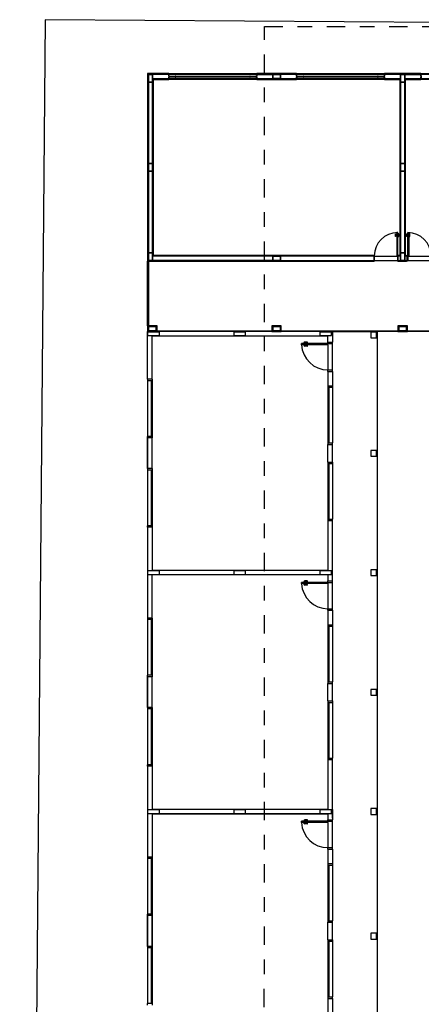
# Model space of a CAD drawing. Header units: millimetres. Extents: x 0 to 354, y 0 to 59.
# Tile 21 of 84: x 69.16 to 71.9, y 47.32 to 54.04. Entities that reach past the tile are written whole.
import ezdxf

# ---------------------------------------------------------------- set-up
doc = ezdxf.new("R2010")
doc.units = ezdxf.units.MM
doc.linetypes.add('DASHDOT', pattern=[1, 0.5, -0.25, 0, -0.25])
doc.layers.add('ARQ-HTC', color=9, linetype='Continuous')

# ---------------------------------------------------------------- blocks, each defined once
blk = doc.blocks.new('AMPLIAÇÃO')
at = {"color": 1}
for p, q in [((-0.03, 1.035), (-0.03, 5.015)), ((0, 5.015), (0, 1.035)), ((-8.8, 1.495), (-8.8, 4.495)), ((-8.77, 4.495), (-8.77, 1.495)), ((-8.63, 1.495), (-8.63, 4.495)), ((-8.6, 4.495), (-8.6, 1.495)), ((-2.57, 1.045), (-2.57, 1.845)), ((-2.43, 1.055), (-2.43, 1.835)), ((-8.8, 1.495), (-8.8, 0.255)), ((-8.78, 1.495), (-8.8, 1.495)), ((-8.77, 1.495), (-8.78, 1.495)), ((-8.78, 0.255), (-8.78, 1.495)), ((-8.72, 1.495), (-8.77, 1.495)), ((-8.77, 1.495), (-8.77, 0.945)), ((-8.77, 0.805), (-8.77, 1.495)), ((-8.72, 1.525), (-8.72, 1.495)), ((-8.72, 1.495), (-8.68, 1.495)), ((-8.68, 1.495), (-8.68, 1.525)), ((-8.63, 1.495), (-8.68, 1.495)), ((-8.63, 0.975), (-8.63, 1.495)), ((-8.62, 1.495), (-8.63, 1.495)), ((-8.6, 1.495), (-8.62, 1.495)), ((-8.62, 1.495), (-8.62, 0.955)), ((-8.6, 0.975), (-8.6, 1.495)), ((-3.38, 1.08), (-2.58, 1.08)), ((-3.38, 1.045), (-3.38, 1.08)), ((-2.58, 1.045), (-3.38, 1.045)), ((-3.349, 1.08), (-3.349, 1.085)), ((-3.349, 1.085), (-3.328, 1.085)), ((-3.349, 1.045), (-3.349, 1.04)), ((-3.349, 1.04), (-3.328, 1.04)), ((-3.239, 1.117), (-3.338, 1.117)), ((-3.338, 1.117), (-3.338, 1.085)), ((-3.338, 1.008), (-3.338, 1.04)), ((-3.239, 1.008), (-3.338, 1.008)), ((-3.328, 1.085), (-3.307, 1.085)), ((-3.328, 1.04), (-3.307, 1.04)), ((-3.318, 1.085), (-3.318, 1.107)), ((-3.318, 1.107), (-3.239, 1.107)), ((-3.318, 1.04), (-3.318, 1.018)), ((-3.318, 1.018), (-3.239, 1.018)), ((-3.307, 1.085), (-3.307, 1.08)), ((-3.307, 1.04), (-3.307, 1.045)), ((-3.239, 1.107), (-3.239, 1.117)), ((-3.239, 1.018), (-3.239, 1.008)), ((-2.595, 0.995), (-2.595, 1.035)), ((-2.595, 1.035), (-2.58, 1.035)), ((-2.58, 1.08), (-2.58, 1.045)), ((-2.58, 1.045), (-2.545, 1.045)), ((-2.58, 1.035), (-2.58, 1.045)), ((-2.58, 1.035), (-2.58, 0.995)), ((-2.42, 1.025), (-2.58, 1.025)), ((-2.57, 1.025), (-2.57, 0.945)), ((-2.545, 1.055), (-2.42, 1.055)), ((-2.545, 1.045), (-2.545, 1.055)), ((-2.43, 0.945), (-2.43, 1.025)), ((-2.42, 1.055), (-2.42, 1.04)), ((-2.42, 1.04), (-2.405, 1.04)), ((-2.42, 1), (-2.42, 1.04)), ((-2.405, 1.04), (-2.405, 1)), ((0, 1.035), (-0.2, 1.035)), ((-0.2, 1.035), (-0.2, 0.715)), ((-0.18, 1.015), (-0.02, 1.015)), ((-0.18, 0.735), (-0.18, 1.015)), ((-0.02, 1.015), (-0.02, 0.715)), ((0, 0.715), (0, 1.035)), ((-8.51, 0.945), (-8.77, 0.945)), ((-8.77, 0.945), (-8.77, 0.805)), ((-8.77, 0.945), (-8.63, 0.945)), ((-8.77, 0.805), (-8.51, 0.805)), ((-8.63, 0.805), (-8.77, 0.805)), ((-8.77, 0.805), (-8.77, 0.255)), ((-8.63, 0.955), (-8.63, 0.945)), ((-8.63, 0.945), (-2.57, 0.945)), ((-8.63, 0.255), (-8.63, 0.805)), ((-2.57, 0.805), (-8.63, 0.805)), ((-8.62, 0.955), (-2.58, 0.955)), ((-2.58, 0.795), (-8.62, 0.795)), ((-8.62, 0.795), (-8.62, 0.255)), ((-2.6, 0.975), (-8.6, 0.975)), ((-8.6, 0.775), (-2.6, 0.775)), ((-8.6, 0.255), (-8.6, 0.775)), ((-8.51, 0.805), (-8.51, 0.945)), ((-5.73, 0.945), (-8.51, 0.945)), ((-8.51, 0.945), (-8.51, 0.805)), ((-8.51, 0.805), (-5.73, 0.805)), ((-5.47, 0.945), (-5.73, 0.945)), ((-5.73, 0.945), (-5.73, 0.805)), ((-5.73, 0.805), (-5.73, 0.945)), ((-5.73, 0.805), (-5.47, 0.805)), ((-5.47, 0.805), (-5.47, 0.945)), ((-2.69, 0.945), (-5.47, 0.945)), ((-5.47, 0.945), (-5.47, 0.805)), ((-5.47, 0.805), (-2.69, 0.805)), ((-2.58, 0.705), (-3.38, 0.705)), ((-3.38, 0.705), (-3.38, 0.67)), ((-3.349, 0.705), (-3.349, 0.71)), ((-3.349, 0.71), (-3.328, 0.71)), ((-3.239, 0.742), (-3.338, 0.742)), ((-3.338, 0.742), (-3.338, 0.71)), ((-3.328, 0.71), (-3.307, 0.71)), ((-3.318, 0.71), (-3.318, 0.732)), ((-3.318, 0.732), (-3.239, 0.732)), ((-3.307, 0.71), (-3.307, 0.705)), ((-3.239, 0.732), (-3.239, 0.742)), ((-2.43, 0.945), (-2.69, 0.945)), ((-2.69, 0.945), (-2.69, 0.805)), ((-2.69, 0.805), (-2.69, 0.945)), ((-2.69, 0.805), (-2.43, 0.805)), ((-2.6, 0.995), (-2.6, 0.975)), ((-2.595, 0.995), (-2.6, 0.995)), ((-2.6, 0.775), (-2.6, 0.755)), ((-2.6, 0.755), (-2.595, 0.755)), ((-2.58, 0.995), (-2.595, 0.995)), ((-2.58, 0.755), (-2.595, 0.755)), ((-2.595, 0.755), (-2.595, 0.715)), ((-2.595, 0.715), (-2.58, 0.715)), ((-2.57, 0.995), (-2.58, 0.995)), ((-2.58, 0.955), (-2.58, 0.995)), ((-2.58, 0.755), (-2.58, 0.795)), ((-2.58, 0.715), (-2.58, 0.755)), ((-2.58, 0.755), (-2.57, 0.755)), ((-2.42, 0.725), (-2.58, 0.725)), ((-2.58, 0.715), (-2.58, 0.705)), ((-2.58, 0.67), (-2.58, 0.705)), ((-2.58, 0.705), (-2.545, 0.705)), ((-2.57, 0.945), (-2.43, 0.945)), ((-2.43, 0.805), (-2.57, 0.805)), ((-2.57, 0.805), (-2.57, 0.725)), ((-2.57, -0.095), (-2.57, 0.705)), ((-2.545, 0.705), (-2.545, 0.695)), ((-2.545, 0.695), (-2.42, 0.695)), ((-2.42, 1), (-2.43, 1)), ((-2.43, 0.805), (-2.43, 0.945)), ((-2.43, 0.945), (-2.43, 0.805)), ((-2.43, 0.725), (-2.43, 0.805)), ((-2.43, 0.75), (-2.42, 0.75)), ((-2.43, -0.085), (-2.43, 0.695)), ((-2.405, 1), (-2.42, 1)), ((-2.42, 1), (-2.42, 0.75)), ((-2.405, 0.75), (-2.42, 0.75)), ((-2.42, 0.75), (-2.42, 0.71)), ((-2.42, 0.71), (-2.405, 0.71)), ((-2.42, 0.695), (-2.42, 0.71)), ((-2.4, 1), (-2.405, 1)), ((-2.405, 0.71), (-2.405, 0.75)), ((-2.405, 0.75), (-2.4, 0.75)), ((-2.4, 0.75), (-2.4, 1)), ((-0.2, 0.715), (-0.03, 0.715)), ((-0.03, 0.735), (-0.18, 0.735)), ((-0.03, 1.005), (-0.17, 1.005)), ((-0.17, 1.005), (-0.17, 0.745)), ((-0.17, 1.005), (-0.03, 1.005)), ((-0.17, 0.745), (-0.17, 1.005)), ((-0.17, 0.745), (-0.03, 0.745)), ((-0.03, 0.745), (-0.17, 0.745)), ((-0.03, 0.745), (-0.03, 1.005)), ((-0.03, 1.005), (-0.03, 0.735)), ((-0.03, 0.715), (-0.03, 0.735)), ((-0.03, 0.715), (-0.02, 0.715)), ((-0.03, -3.265), (-0.03, 0.715)), ((-0.02, 0.715), (0, 0.715)), ((0, 0.715), (0, -3.265)), ((-3.38, 0.67), (-2.58, 0.67)), ((-3.349, 0.67), (-3.349, 0.665)), ((-3.349, 0.665), (-3.328, 0.665)), ((-3.338, 0.633), (-3.338, 0.665)), ((-3.239, 0.633), (-3.338, 0.633)), ((-3.328, 0.665), (-3.307, 0.665)), ((-3.318, 0.665), (-3.318, 0.643)), ((-3.318, 0.643), (-3.239, 0.643)), ((-3.307, 0.665), (-3.307, 0.67)), ((-3.239, 0.643), (-3.239, 0.633)), ((-8.8, 0.255), (-8.78, 0.255)), ((-8.8, -2.745), (-8.8, 0.255)), ((-8.78, 0.255), (-8.77, 0.255)), ((-8.77, 0.255), (-8.72, 0.255)), ((-8.77, 0.255), (-8.77, -2.745)), ((-8.72, 0.255), (-8.72, 0.225)), ((-8.68, 0.255), (-8.72, 0.255)), ((-8.72, 0.225), (-8.68, 0.225)), ((-8.72, -2.715), (-8.72, 0.225)), ((-8.715, 0.035), (-8.715, 0.015)), ((-8.685, 0.035), (-8.715, 0.035)), ((-8.715, 0.015), (-8.685, 0.015)), ((-8.715, -2.505), (-8.715, 0.015)), ((-8.705, 0.225), (-8.705, 0.035)), ((-8.695, 0.225), (-8.705, 0.225)), ((-8.705, 0.035), (-8.695, 0.035)), ((-8.695, 0.035), (-8.695, 0.225)), ((-8.685, 0.015), (-8.685, 0.035)), ((-8.685, 0.015), (-8.685, -2.505)), ((-8.68, 0.255), (-8.63, 0.255)), ((-8.68, 0.225), (-8.68, 0.255)), ((-8.68, 0.225), (-8.68, -2.715)), ((-8.63, -2.745), (-8.63, 0.255)), ((-8.63, 0.255), (-8.62, 0.255)), ((-8.62, 0.255), (-8.6, 0.255)), ((-8.6, 0.255), (-8.6, -2.745)), ((-2.6, -0.145), (-2.6, -7.625)), ((-2.595, -0.145), (-2.6, -0.145)), ((-2.595, -0.105), (-2.595, -0.145)), ((-2.58, -0.105), (-2.595, -0.105)), ((-2.595, -0.145), (-2.58, -0.145)), ((-2.545, -0.095), (-2.58, -0.095)), ((-2.58, -0.095), (-2.58, -0.105)), ((-2.58, -0.145), (-2.58, -0.105)), ((-2.58, -0.115), (-2.42, -0.115)), ((-2.57, -0.145), (-2.58, -0.145)), ((-2.58, -7.645), (-2.58, -0.145)), ((-2.57, -0.115), (-2.57, -3.295)), ((-2.42, -0.085), (-2.545, -0.085)), ((-2.545, -0.085), (-2.545, -0.095)), ((-2.43, -3.295), (-2.43, -0.115)), ((-2.42, -0.14), (-2.43, -0.14)), ((-2.42, -0.1), (-2.42, -0.085)), ((-2.405, -0.1), (-2.42, -0.1)), ((-2.42, -0.1), (-2.42, -0.14)), ((-2.42, -0.14), (-2.405, -0.14)), ((-2.42, -0.14), (-2.42, -7.805)), ((-2.405, -0.14), (-2.405, -0.1)), ((-2.4, -0.14), (-2.405, -0.14)), ((-2.4, -7.825), (-2.4, -0.14)), ((-8.715, -2.505), (-8.715, -2.525)), ((-8.685, -2.505), (-8.715, -2.505)), ((-8.715, -2.525), (-8.685, -2.525)), ((-8.705, -2.525), (-8.705, -2.715)), ((-8.695, -2.525), (-8.705, -2.525)), ((-8.695, -2.715), (-8.695, -2.525)), ((-8.685, -2.525), (-8.685, -2.505)), ((-8.8, -2.745), (-8.8, -4.105)), ((-8.78, -2.745), (-8.8, -2.745)), ((-8.77, -2.745), (-8.78, -2.745)), ((-8.78, -4.105), (-8.78, -2.745)), ((-8.72, -2.745), (-8.77, -2.745)), ((-8.77, -2.745), (-8.77, -3.295)), ((-8.72, -2.715), (-8.72, -2.745)), ((-8.68, -2.715), (-8.72, -2.715)), ((-8.72, -2.745), (-8.68, -2.745)), ((-8.705, -2.715), (-8.695, -2.715)), ((-8.68, -2.745), (-8.68, -2.715)), ((-8.63, -2.745), (-8.68, -2.745)), ((-8.63, -3.295), (-8.63, -2.745)), ((-8.62, -2.745), (-8.63, -2.745)), ((-8.6, -2.745), (-8.62, -2.745)), ((-8.62, -2.745), (-8.62, -4.105)), ((-8.6, -4.105), (-8.6, -2.745)), ((-8.63, -3.295), (-8.77, -3.295)), ((-8.77, -3.295), (-8.77, -3.555)), ((-8.77, -3.295), (-8.63, -3.295)), ((-8.77, -4.105), (-8.77, -3.295)), ((-8.63, -3.555), (-8.63, -3.295)), ((-8.63, -3.295), (-8.63, -3.555)), ((-2.43, -3.295), (-2.57, -3.295)), ((-2.57, -3.295), (-2.57, -3.555)), ((-2.57, -3.295), (-2.43, -3.295)), ((-2.57, -3.555), (-2.57, -3.295)), ((-2.43, -3.555), (-2.43, -3.295)), ((-2.43, -3.295), (-2.43, -7.795)), ((0, -3.265), (-0.2, -3.265)), ((-0.2, -3.265), (-0.2, -3.585)), ((-0.18, -3.285), (-0.02, -3.285)), ((-0.18, -3.565), (-0.18, -3.285)), ((-0.03, -3.295), (-0.17, -3.295)), ((-0.17, -3.295), (-0.17, -3.555)), ((-0.17, -3.295), (-0.03, -3.295)), ((-0.17, -3.555), (-0.17, -3.295)), ((-0.03, -3.555), (-0.03, -3.295)), ((-0.03, -3.295), (-0.03, -3.565)), ((-0.02, -3.285), (-0.02, -3.585)), ((0, -3.585), (0, -3.265)), ((-8.77, -3.555), (-8.63, -3.555)), ((-8.63, -3.555), (-8.77, -3.555)), ((-8.77, -3.555), (-8.77, -4.105)), ((-8.63, -4.105), (-8.63, -3.555)), ((-2.57, -3.555), (-2.43, -3.555)), ((-2.43, -3.555), (-2.57, -3.555)), ((-2.57, -3.555), (-2.57, -7.655)), ((-2.43, -7.655), (-2.43, -3.555)), ((-0.2, -3.585), (-0.03, -3.585)), ((-0.03, -3.565), (-0.18, -3.565)), ((-0.17, -3.555), (-0.03, -3.555)), ((-0.03, -3.555), (-0.17, -3.555)), ((-0.03, -3.585), (-0.03, -3.565)), ((-0.03, -7.505), (-0.03, -3.585)), ((-0.03, -3.585), (-0.02, -3.585)), ((-0.02, -3.585), (0, -3.585)), ((0, -3.585), (0, -7.505)), ((-8.8, -4.105), (-8.78, -4.105)), ((-8.8, -7.105), (-8.8, -4.105)), ((-8.78, -4.105), (-8.77, -4.105)), ((-8.77, -4.105), (-8.72, -4.105)), ((-8.77, -4.105), (-8.77, -7.105)), ((-8.72, -4.105), (-8.72, -4.135)), ((-8.68, -4.105), (-8.72, -4.105)), ((-8.72, -4.135), (-8.68, -4.135)), ((-8.72, -7.075), (-8.72, -4.135)), ((-8.715, -4.325), (-8.715, -4.345)), ((-8.685, -4.325), (-8.715, -4.325)), ((-8.715, -4.345), (-8.685, -4.345)), ((-8.715, -6.865), (-8.715, -4.345)), ((-8.705, -4.135), (-8.705, -4.325)), ((-8.695, -4.135), (-8.705, -4.135)), ((-8.705, -4.325), (-8.695, -4.325)), ((-8.695, -4.325), (-8.695, -4.135)), ((-8.685, -4.345), (-8.685, -4.325)), ((-8.685, -4.345), (-8.685, -6.865)), ((-8.68, -4.105), (-8.63, -4.105)), ((-8.68, -4.135), (-8.68, -4.105)), ((-8.68, -4.135), (-8.68, -7.075)), ((-8.63, -7.105), (-8.63, -4.105)), ((-8.63, -4.105), (-8.62, -4.105)), ((-8.62, -4.105), (-8.6, -4.105)), ((-8.6, -4.105), (-8.6, -7.105)), ((-8.715, -6.865), (-8.715, -6.885)), ((-8.685, -6.865), (-8.715, -6.865)), ((-8.715, -6.885), (-8.685, -6.885)), ((-8.705, -6.885), (-8.705, -7.075)), ((-8.695, -6.885), (-8.705, -6.885)), ((-8.695, -7.075), (-8.695, -6.885)), ((-8.685, -6.885), (-8.685, -6.865)), ((-8.8, -7.105), (-8.8, -7.825)), ((-8.78, -7.105), (-8.8, -7.105)), ((-8.77, -7.105), (-8.78, -7.105)), ((-8.78, -7.805), (-8.78, -7.105)), ((-8.72, -7.105), (-8.77, -7.105)), ((-8.77, -7.105), (-8.77, -7.655)), ((-8.72, -7.075), (-8.72, -7.105)), ((-8.68, -7.075), (-8.72, -7.075)), ((-8.72, -7.105), (-8.68, -7.105)), ((-8.705, -7.075), (-8.695, -7.075)), ((-8.68, -7.105), (-8.68, -7.075)), ((-8.63, -7.105), (-8.68, -7.105)), ((-8.63, -7.625), (-8.63, -7.105)), ((-8.62, -7.105), (-8.63, -7.105)), ((-8.6, -7.105), (-8.62, -7.105)), ((-8.62, -7.105), (-8.62, -7.645)), ((-8.6, -7.625), (-8.6, -7.105)), ((-8.51, -7.655), (-8.77, -7.655)), ((-8.77, -7.655), (-8.77, -7.795)), ((-8.77, -7.655), (-8.63, -7.655)), ((-8.77, -7.795), (-8.77, -7.655)), ((-8.63, -7.645), (-8.63, -7.655)), ((-8.63, -7.655), (-2.57, -7.655)), ((-8.62, -7.645), (-2.58, -7.645)), ((-2.6, -7.625), (-8.6, -7.625)), ((-8.51, -7.795), (-8.51, -7.655)), ((-5.73, -7.655), (-8.51, -7.655)), ((-8.51, -7.655), (-8.51, -7.795)), ((-5.47, -7.655), (-5.73, -7.655)), ((-5.73, -7.655), (-5.73, -7.795)), ((-5.73, -7.795), (-5.73, -7.655)), ((-5.47, -7.795), (-5.47, -7.655)), ((-2.69, -7.655), (-5.47, -7.655)), ((-5.47, -7.655), (-5.47, -7.795)), ((-2.43, -7.655), (-2.69, -7.655)), ((-2.69, -7.655), (-2.69, -7.795)), ((-2.69, -7.795), (-2.69, -7.655)), ((-2.57, -7.655), (-2.43, -7.655)), ((-2.43, -7.795), (-2.43, -7.655)), ((0, -7.505), (-0.2, -7.505)), ((-0.2, -7.505), (-0.2, -7.825)), ((-0.18, -7.525), (-0.02, -7.525)), ((-0.18, -7.805), (-0.18, -7.525)), ((-0.03, -7.535), (-0.17, -7.535)), ((-0.17, -7.535), (-0.17, -7.795)), ((-0.17, -7.535), (-0.03, -7.535)), ((-0.17, -7.795), (-0.17, -7.535)), ((-0.03, -7.795), (-0.03, -7.535)), ((-0.03, -7.535), (-0.03, -7.795)), ((-0.02, -7.525), (-0.02, -7.805)), ((0, -7.825), (0, -7.505)), ((-8.8, -7.825), (-2.4, -7.825)), ((-2.42, -7.805), (-8.78, -7.805)), ((-8.77, -7.795), (-8.51, -7.795)), ((-2.43, -7.795), (-8.77, -7.795)), ((-8.51, -7.795), (-5.73, -7.795)), ((-5.73, -7.795), (-5.47, -7.795)), ((-5.47, -7.795), (-2.69, -7.795)), ((-2.69, -7.795), (-2.43, -7.795)), ((-2.4, -7.795), (-0.2, -7.795)), ((-0.2, -7.825), (-2.4, -7.825)), ((-0.2, -7.825), (0, -7.825)), ((-0.02, -7.805), (-0.18, -7.805)), ((-0.17, -7.795), (-0.03, -7.795)), ((-0.03, -7.795), (-0.17, -7.795))]:
    blk.add_line(p, q, dxfattribs=at)
for centre, start, end in [((-2.58, 1.045), 89.9678, 179.9678), ((-2.58, 0.705), 180.0322, 270.0322)]:
    blk.add_arc(centre, 0.8, start, end, dxfattribs=at)

msp = doc.modelspace()

# ---------------------------------------------------------------- linework, layer by layer
at = {"color": 2, "linetype": 'DASHDOT', "ltscale": 0.25}
msp.add_lwpolyline([(71.4527, 45.6006), (71.4527, 42.5164), (70.8239, 42.5164), (70.8239, 45.6006), (70.8262, 53.9926), (80.3908, 53.9926), (80.3885, 45.6006)], close=True, dxfattribs=at)
at = {"layer": 'ARQ-HTC', "color": 1, "linetype": 'Continuous'}
for p, q in [((69.3295, 54.0385), (69.1553, 34.0982)), ((79.3292, 53.9654), (69.3295, 54.0385)), ((71.2884, 51.9102), (70.0284, 51.9102)), ((70.0284, 51.5852), (70.0284, 51.9102)), ((70.1084, 51.9072), (70.0284, 51.9072)), ((70.0284, 51.9072), (70.0284, 51.8832)), ((70.0284, 51.8832), (70.1084, 51.8832)), ((71.2584, 51.8802), (70.0584, 51.8802)), ((70.0584, 51.5852), (70.0584, 51.8802)), ((70.1084, 51.8832), (70.1084, 51.9072)), ((70.6964, 51.9072), (70.6164, 51.9072)), ((70.6164, 51.9072), (70.6164, 51.8832)), ((70.6164, 51.8832), (70.6964, 51.8832)), ((70.6964, 51.8832), (70.6964, 51.9072)), ((71.2824, 51.9072), (71.2024, 51.9072)), ((71.2024, 51.9072), (71.2024, 51.8832)), ((71.2024, 51.8832), (71.2824, 51.8832)), ((71.2584, 51.839), (71.2584, 51.8802)), ((71.2824, 51.8832), (71.2824, 51.9072)), ((71.2884, 51.9102), (71.5934, 51.9102)), ((71.2884, 51.9102), (71.2884, 51.839)), ((71.5904, 51.9072), (71.5504, 51.9072)), ((71.5504, 51.9072), (71.5504, 51.8672)), ((71.5504, 51.8672), (71.5904, 51.8672)), ((71.5904, 51.8672), (71.5904, 51.9072)), ((71.5934, 51.9102), (71.5934, 46.4902)), ((71.5934, 51.8752), (71.5934, 50.2852)), ((71.2584, 51.829), (71.0784, 51.829)), ((71.0784, 51.821), (71.0784, 51.829)), ((71.2584, 51.821), (71.0784, 51.821)), ((71.1015, 51.83), (71.0915, 51.83)), ((71.0915, 51.83), (71.0915, 51.829)), ((71.0915, 51.82), (71.0915, 51.821)), ((71.1015, 51.82), (71.0915, 51.82)), ((71.0945, 51.833), (71.0945, 51.83)), ((71.0945, 51.817), (71.0945, 51.82)), ((71.0985, 51.833), (71.0985, 51.83)), ((71.0985, 51.817), (71.0985, 51.82)), ((71.1165, 51.839), (71.1005, 51.839)), ((71.1165, 51.835), (71.1005, 51.835)), ((71.1165, 51.815), (71.1005, 51.815)), ((71.1165, 51.811), (71.1005, 51.811)), ((71.1015, 51.83), (71.1015, 51.829)), ((71.1015, 51.82), (71.1015, 51.821)), ((71.2584, 51.839), (71.2884, 51.839)), ((71.2584, 51.839), (71.2884, 51.839)), ((71.2584, 51.829), (71.2584, 51.839)), ((71.2584, 51.829), (71.2884, 51.829)), ((71.2584, 51.821), (71.2584, 51.829)), ((71.2584, 51.821), (71.2584, 51.649)), ((71.2884, 51.829), (71.2884, 51.839)), ((71.2884, 51.649), (71.2884, 51.829)), ((71.2584, 51.649), (71.2884, 51.649)), ((71.2584, 51.639), (71.2584, 51.649)), ((71.2584, 51.639), (71.2884, 51.639)), ((71.2584, 51.639), (71.2584, 51.5402)), ((71.2584, 51.639), (71.2884, 51.639)), ((71.2884, 51.639), (71.2884, 51.649)), ((71.2884, 51.639), (71.2884, 51.5402)), ((70.0584, 51.5852), (70.0284, 51.5852)), ((70.0284, 51.5852), (70.0284, 51.5752)), ((70.0284, 51.5752), (70.0284, 51.1952)), ((70.0584, 51.5752), (70.0284, 51.5752)), ((70.0524, 51.5752), (70.0524, 51.1952)), ((70.0584, 51.5852), (70.0584, 51.1852)), ((71.2584, 51.5402), (71.2584, 51.1402)), ((71.2584, 51.5402), (71.2884, 51.5402)), ((71.2584, 51.5302), (71.2884, 51.5302)), ((71.2644, 51.5302), (71.2644, 51.1502)), ((71.2884, 51.5402), (71.2884, 51.5302)), ((71.2884, 51.5302), (71.2884, 51.1502)), ((70.0584, 51.1952), (70.0284, 51.1952)), ((70.0284, 51.1852), (70.0284, 51.1952)), ((70.0284, 51.1852), (70.0284, 50.9752)), ((70.0284, 50.9752), (70.0284, 51.1852)), ((70.0584, 51.1852), (70.0284, 51.1852)), ((70.0584, 50.9752), (70.0584, 51.1852)), ((71.2584, 51.1502), (71.2884, 51.1502)), ((71.2584, 51.1402), (71.2884, 51.1402)), ((71.2584, 51.0202), (71.2584, 51.1402)), ((71.2584, 51.0202), (71.2584, 51.1402)), ((71.2884, 51.1402), (71.2884, 51.1502)), ((71.2884, 51.0202), (71.2884, 51.1402)), ((71.2884, 51.0202), (71.2884, 51.1402)), ((71.5904, 51.0992), (71.5504, 51.0992)), ((71.5504, 51.0992), (71.5504, 51.0592)), ((71.5504, 51.0592), (71.5904, 51.0592)), ((71.5904, 51.0592), (71.5904, 51.0992)), ((71.2584, 51.0202), (71.2584, 50.6202)), ((71.2584, 51.0202), (71.2884, 51.0202)), ((71.2584, 51.0102), (71.2884, 51.0102)), ((71.2644, 51.0102), (71.2644, 50.6302)), ((71.2884, 51.0202), (71.2884, 51.0102)), ((71.2884, 51.0102), (71.2884, 50.6302)), ((70.0584, 50.9752), (70.0284, 50.9752)), ((70.0284, 50.9752), (70.0284, 50.9652)), ((70.0284, 50.9652), (70.0284, 50.5852)), ((70.0584, 50.9652), (70.0284, 50.9652)), ((70.0524, 50.9652), (70.0524, 50.5852)), ((70.0584, 50.9752), (70.0584, 50.5752)), ((71.2584, 50.6302), (71.2884, 50.6302)), ((71.2584, 50.6202), (71.2584, 50.2802)), ((71.2584, 50.6202), (71.2884, 50.6202)), ((71.2884, 50.6202), (71.2884, 50.6302)), ((71.2884, 50.209), (71.2884, 50.6202)), ((70.0584, 50.5852), (70.0284, 50.5852)), ((70.0284, 50.5752), (70.0284, 50.5852)), ((70.0284, 50.5752), (70.0284, 49.9552)), ((70.0584, 50.5752), (70.0284, 50.5752)), ((70.0584, 50.5752), (70.0584, 50.2802)), ((70.1084, 50.2772), (70.0284, 50.2772)), ((70.0284, 50.2772), (70.0284, 50.2532)), ((70.0284, 50.2532), (70.1084, 50.2532)), ((71.2584, 50.2802), (70.0584, 50.2802)), ((70.1084, 50.2532), (70.1084, 50.2772)), ((70.6964, 50.2772), (70.6164, 50.2772)), ((70.6164, 50.2772), (70.6164, 50.2532)), ((70.6164, 50.2532), (70.6964, 50.2532)), ((70.6964, 50.2532), (70.6964, 50.2772)), ((71.2824, 50.2772), (71.2024, 50.2772)), ((71.2024, 50.2772), (71.2024, 50.2532)), ((71.2024, 50.2532), (71.2824, 50.2532)), ((71.2824, 50.2532), (71.2824, 50.2772)), ((71.5904, 50.2852), (71.5504, 50.2852)), ((71.5504, 50.2852), (71.5504, 50.2452)), ((71.5904, 50.2452), (71.5904, 50.2852)), ((71.2584, 50.2502), (70.0584, 50.2502)), ((70.0584, 49.9552), (70.0584, 50.2502)), ((71.2584, 50.199), (71.0784, 50.199)), ((71.0784, 50.191), (71.0784, 50.199)), ((71.2584, 50.191), (71.0784, 50.191)), ((71.1015, 50.2), (71.0915, 50.2)), ((71.0915, 50.2), (71.0915, 50.199)), ((71.0915, 50.19), (71.0915, 50.191)), ((71.1015, 50.19), (71.0915, 50.19)), ((71.0945, 50.203), (71.0945, 50.2)), ((71.0945, 50.187), (71.0945, 50.19)), ((71.0985, 50.203), (71.0985, 50.2)), ((71.0985, 50.187), (71.0985, 50.19)), ((71.1165, 50.209), (71.1005, 50.209)), ((71.1165, 50.205), (71.1005, 50.205)), ((71.1015, 50.2), (71.1015, 50.199)), ((71.1015, 50.19), (71.1015, 50.191)), ((71.2584, 50.2502), (71.2584, 50.209)), ((71.2584, 50.209), (71.2884, 50.209)), ((71.2584, 50.209), (71.2884, 50.209)), ((71.2584, 50.199), (71.2584, 50.209)), ((71.2584, 50.199), (71.2884, 50.199)), ((71.2584, 50.191), (71.2584, 50.199)), ((71.2584, 50.191), (71.2584, 50.019)), ((71.2884, 50.199), (71.2884, 50.209)), ((71.2884, 50.019), (71.2884, 50.199)), ((71.5504, 50.2452), (71.5904, 50.2452)), ((71.5934, 50.2452), (71.5934, 48.6552)), ((71.1165, 50.185), (71.1005, 50.185)), ((71.1165, 50.181), (71.1005, 50.181)), ((71.2584, 50.019), (71.2884, 50.019)), ((71.2584, 50.009), (71.2584, 50.019)), ((71.2584, 50.009), (71.2884, 50.009)), ((71.2584, 50.009), (71.2584, 49.9102)), ((71.2584, 50.009), (71.2884, 50.009)), ((71.2884, 50.009), (71.2884, 50.019)), ((71.2884, 50.009), (71.2884, 49.9102)), ((70.0284, 49.9552), (70.0284, 49.9452)), ((70.0584, 49.9552), (70.0284, 49.9552)), ((70.0284, 49.9452), (70.0284, 49.5652)), ((70.0584, 49.9452), (70.0284, 49.9452)), ((70.0524, 49.9452), (70.0524, 49.5652)), ((70.0584, 49.9552), (70.0584, 49.5552)), ((71.2584, 49.9102), (71.2584, 49.5102)), ((71.2584, 49.9102), (71.2884, 49.9102)), ((71.2584, 49.9002), (71.2884, 49.9002)), ((71.2644, 49.9002), (71.2644, 49.5202)), ((71.2884, 49.9102), (71.2884, 49.9002)), ((71.2884, 49.9002), (71.2884, 49.5202)), ((70.0284, 49.5552), (70.0284, 49.5652)), ((70.0584, 49.5652), (70.0284, 49.5652)), ((70.0584, 49.5552), (70.0284, 49.5552)), ((70.0284, 49.3452), (70.0284, 49.5552)), ((70.0284, 49.5552), (70.0284, 49.3452)), ((70.0584, 49.3452), (70.0584, 49.5552)), ((71.2584, 49.5202), (71.2884, 49.5202)), ((71.2884, 49.5102), (71.2884, 49.5202)), ((71.2584, 49.3902), (71.2584, 49.5102)), ((71.2584, 49.3902), (71.2584, 49.5102)), ((71.2584, 49.5102), (71.2884, 49.5102)), ((71.2884, 49.3902), (71.2884, 49.5102)), ((71.2884, 49.3902), (71.2884, 49.5102)), ((71.5904, 49.4692), (71.5504, 49.4692)), ((71.5504, 49.4692), (71.5504, 49.4292)), ((71.5904, 49.4292), (71.5904, 49.4692)), ((71.2584, 49.3902), (71.2584, 48.9902)), ((71.2584, 49.3902), (71.2884, 49.3902)), ((71.2584, 49.3802), (71.2884, 49.3802)), ((71.2644, 49.3802), (71.2644, 49.0002)), ((71.2884, 49.3902), (71.2884, 49.3802)), ((71.2884, 49.3802), (71.2884, 49.0002)), ((71.5504, 49.4292), (71.5904, 49.4292)), ((70.0284, 49.3452), (70.0284, 49.3352)), ((70.0584, 49.3452), (70.0284, 49.3452)), ((70.0284, 49.3352), (70.0284, 48.9552)), ((70.0584, 49.3352), (70.0284, 49.3352)), ((70.0524, 49.3352), (70.0524, 48.9552)), ((70.0584, 49.3452), (70.0584, 48.9452)), ((71.2584, 49.0002), (71.2884, 49.0002)), ((71.2584, 48.9902), (71.2584, 48.6502)), ((71.2584, 48.9902), (71.2884, 48.9902)), ((71.2884, 48.9902), (71.2884, 49.0002)), ((71.2884, 48.6202), (71.2884, 48.9902)), ((70.0284, 48.9452), (70.0284, 48.9552)), ((70.0584, 48.9552), (70.0284, 48.9552)), ((70.0284, 48.9452), (70.0284, 48.6202)), ((70.0584, 48.9452), (70.0284, 48.9452)), ((70.0584, 48.9452), (70.0584, 48.6502)), ((70.0284, 48.6502), (70.0284, 48.3252)), ((70.1084, 48.6472), (70.0284, 48.6472)), ((70.0284, 48.6472), (70.0284, 48.6232)), ((71.2584, 48.6502), (70.0584, 48.6502)), ((70.1084, 48.6232), (70.1084, 48.6472)), ((70.6964, 48.6472), (70.6164, 48.6472)), ((70.6164, 48.6472), (70.6164, 48.6232)), ((70.6964, 48.6232), (70.6964, 48.6472)), ((71.2824, 48.6472), (71.2024, 48.6472)), ((71.2024, 48.6472), (71.2024, 48.6232)), ((71.2824, 48.6232), (71.2824, 48.6472)), ((71.2884, 48.6502), (71.2884, 48.579)), ((71.2884, 48.5902), (71.2884, 48.6502)), ((71.5904, 48.6552), (71.5504, 48.6552)), ((71.5504, 48.6552), (71.5504, 48.6152)), ((71.5904, 48.6152), (71.5904, 48.6552)), ((70.0284, 48.6232), (70.1084, 48.6232)), ((70.0584, 48.6202), (71.2584, 48.6202)), ((71.2584, 48.6202), (70.0584, 48.6202)), ((70.0584, 48.6202), (70.0584, 48.3252)), ((70.6164, 48.6232), (70.6964, 48.6232)), ((71.1165, 48.579), (71.1005, 48.579)), ((71.1165, 48.575), (71.1005, 48.575)), ((71.2024, 48.6232), (71.2824, 48.6232)), ((71.2584, 48.6202), (71.2584, 48.579)), ((71.2584, 48.579), (71.2884, 48.579)), ((71.2584, 48.579), (71.2884, 48.579)), ((71.2584, 48.569), (71.2584, 48.579)), ((71.2884, 48.569), (71.2884, 48.579)), ((71.5504, 48.6152), (71.5904, 48.6152)), ((71.5934, 48.6152), (71.5934, 47.0252)), ((71.2584, 48.569), (71.0784, 48.569)), ((71.0784, 48.561), (71.0784, 48.569)), ((71.2584, 48.561), (71.0784, 48.561)), ((71.1015, 48.57), (71.0915, 48.57)), ((71.0915, 48.57), (71.0915, 48.569)), ((71.0915, 48.56), (71.0915, 48.561)), ((71.1015, 48.56), (71.0915, 48.56)), ((71.0945, 48.573), (71.0945, 48.57)), ((71.0945, 48.557), (71.0945, 48.56)), ((71.0985, 48.573), (71.0985, 48.57)), ((71.0985, 48.557), (71.0985, 48.56)), ((71.1165, 48.555), (71.1005, 48.555)), ((71.1165, 48.551), (71.1005, 48.551)), ((71.1015, 48.57), (71.1015, 48.569)), ((71.1015, 48.56), (71.1015, 48.561)), ((71.2584, 48.569), (71.2884, 48.569)), ((71.2584, 48.561), (71.2584, 48.569)), ((71.2584, 48.561), (71.2584, 48.389)), ((71.2884, 48.389), (71.2884, 48.569)), ((71.2584, 48.389), (71.2884, 48.389)), ((71.2584, 48.379), (71.2584, 48.389)), ((71.2584, 48.379), (71.2584, 48.2802)), ((71.2584, 48.379), (71.2884, 48.379)), ((71.2584, 48.379), (71.2884, 48.379)), ((71.2884, 48.379), (71.2884, 48.389)), ((71.2884, 48.379), (71.2884, 48.2802)), ((70.0584, 48.3252), (70.0284, 48.3252)), ((70.0284, 48.3252), (70.0284, 48.3152)), ((70.0284, 48.3152), (70.0284, 47.9352)), ((70.0584, 48.3152), (70.0284, 48.3152)), ((70.0524, 48.3152), (70.0524, 47.9352)), ((70.0584, 48.3252), (70.0584, 47.9252)), ((71.2584, 48.2802), (71.2584, 47.8802)), ((71.2584, 48.2802), (71.2884, 48.2802)), ((71.2584, 48.2702), (71.2884, 48.2702)), ((71.2644, 48.2702), (71.2644, 47.8902)), ((71.2884, 48.2802), (71.2884, 48.2702)), ((71.2884, 48.2702), (71.2884, 47.8902)), ((70.0584, 47.9352), (70.0284, 47.9352)), ((70.0284, 47.9252), (70.0284, 47.9352)), ((70.0584, 47.9252), (70.0284, 47.9252)), ((70.0284, 47.7152), (70.0284, 47.9252)), ((70.0284, 47.9252), (70.0284, 47.7152)), ((70.0584, 47.7152), (70.0584, 47.9252)), ((70.0584, 47.9252), (70.0584, 47.7152)), ((71.2584, 47.8902), (71.2884, 47.8902)), ((71.2584, 47.8802), (71.2884, 47.8802)), ((71.2584, 47.7602), (71.2584, 47.8802)), ((71.2584, 47.7602), (71.2584, 47.8802)), ((71.2884, 47.8802), (71.2884, 47.8902)), ((71.2884, 47.7602), (71.2884, 47.8802)), ((71.2884, 47.7602), (71.2884, 47.8802)), ((71.5904, 47.8052), (71.5504, 47.8052)), ((71.5504, 47.8052), (71.5504, 47.7652)), ((71.5904, 47.7652), (71.5904, 47.8052)), ((70.0584, 47.7152), (70.0284, 47.7152)), ((70.0284, 47.7152), (70.0284, 47.7052)), ((70.0284, 47.7052), (70.0284, 47.3252)), ((70.0584, 47.7052), (70.0284, 47.7052)), ((70.0524, 47.7052), (70.0524, 47.3252)), ((70.0584, 47.7152), (70.0584, 47.3152)), ((71.2584, 47.7602), (71.2584, 47.3602)), ((71.2584, 47.7602), (71.2884, 47.7602)), ((71.2584, 47.7502), (71.2884, 47.7502)), ((71.2644, 47.7502), (71.2644, 47.3702)), ((71.2884, 47.7602), (71.2884, 47.7502)), ((71.2884, 47.7502), (71.2884, 47.3702)), ((71.5504, 47.7652), (71.5904, 47.7652)), ((71.2584, 47.3702), (71.2884, 47.3702)), ((71.2884, 47.3602), (71.2884, 47.3702)), ((70.0584, 47.3252), (70.0284, 47.3252)), ((70.0284, 47.3152), (70.0284, 47.3252)), ((71.2584, 47.3602), (71.2584, 47.0202)), ((71.2584, 47.3602), (71.2884, 47.3602)), ((71.2884, 47.3602), (71.2884, 46.9902))]:
    msp.add_line(p, q, dxfattribs=at)
for centre, radius, start, end in [((71.2582, 51.829), 0.18, 182.86598, 270.07166), ((71.1005, 51.833), 0.006, 90, 180), ((71.1005, 51.817), 0.006, 180, 270), ((71.1005, 51.833), 0.002, 90, 180), ((71.1005, 51.817), 0.002, 180, 270), ((71.1165, 51.837), 0.002, 270, 90), ((71.1165, 51.813), 0.002, 270, 90), ((71.2582, 50.199), 0.18, 182.86598, 270.07166), ((71.1005, 50.203), 0.006, 90, 180), ((71.1005, 50.187), 0.006, 180, 270), ((71.1005, 50.203), 0.002, 90, 180), ((71.1005, 50.187), 0.002, 180, 270), ((71.1165, 50.207), 0.002, 270, 90), ((71.1165, 50.183), 0.002, 270, 90), ((71.1005, 48.573), 0.006, 90, 180), ((71.1005, 48.573), 0.002, 90, 180), ((71.1165, 48.577), 0.002, 270, 90), ((71.2582, 48.569), 0.18, 182.86598, 270.07166), ((71.1005, 48.557), 0.006, 180, 270), ((71.1005, 48.557), 0.002, 180, 270), ((71.1165, 48.553), 0.002, 270, 90)]:
    msp.add_arc(centre, radius, start, end, dxfattribs=at)

# ---------------------------------------------------------------- block references
at = {"xscale": 0.2, "yscale": 0.2, "zscale": 0.2, "rotation": 270}
msp.add_blockref('AMPLIAÇÃO', (71.5934, 51.9102), dxfattribs=at)

doc.saveas('drawing.dxf')
